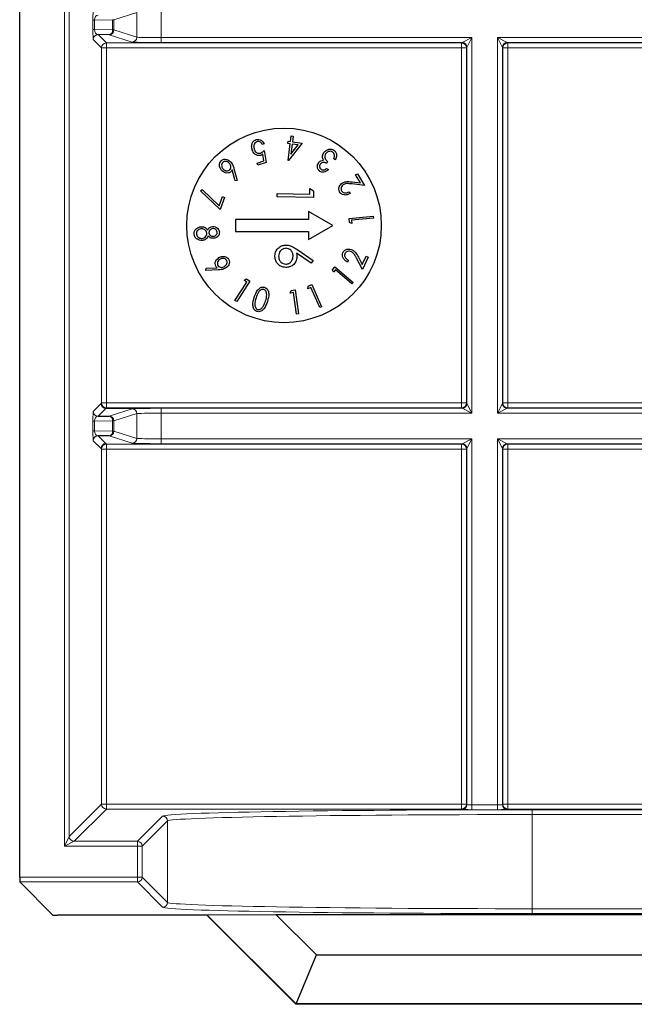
# Model space of a CAD drawing. Header units: millimetres. Extents: x 5 to 418, y 2 to 292.
# Tile 62 of 85: x 313.22 to 317.44, y 77.15 to 83.9. Entities that reach past the tile are written whole.
import ezdxf

# ---------------------------------------------------------------- set-up
doc = ezdxf.new("R2010")
doc.units = ezdxf.units.MM

msp = doc.modelspace()

# ---------------------------------------------------------------- linework, layer by layer
at = {"color": 7, "linetype": 'Continuous', "lineweight": 25}
for p, q in [((313.2239, 78.0243), (313.2239, 88.7996)), ((313.8363, 83.7981), (313.7611, 83.7994)), ((315.0802, 83.0665), (315.0853, 83.1047)), ((315.0853, 83.1047), (315.0992, 83.1029)), ((315.0992, 83.1029), (315.0941, 83.0647)), ((314.8993, 83.0511), (314.8858, 83.0466)), ((315.0614, 83.053), (315.0635, 83.0687)), ((315.0782, 83.0508), (315.0614, 83.053)), ((315.0629, 82.9364), (315.0782, 83.0508)), ((315.0635, 83.0687), (315.0802, 83.0665)), ((315.1601, 83.0558), (315.0657, 82.936)), ((315.092, 83.0489), (315.0828, 82.9805)), ((315.0828, 82.9805), (315.1326, 83.0435)), ((315.1326, 83.0435), (315.092, 83.0489)), ((315.0941, 83.0647), (315.1601, 83.0558)), ((314.8979, 82.9345), (314.8903, 82.9798)), ((314.8994, 83.0053), (314.913, 82.9228)), ((314.8509, 82.9191), (314.8979, 82.9345)), ((314.8558, 82.904), (314.8509, 82.9191)), ((314.913, 82.9228), (314.8558, 82.904)), ((315.0657, 82.936), (315.0629, 82.9364)), ((315.3344, 82.9296), (315.326, 82.917)), ((315.3273, 82.8828), (315.3392, 82.875)), ((315.3887, 82.9415), (315.3773, 82.949)), ((314.7, 82.7969), (314.6796, 82.8719)), ((314.6923, 82.8818), (314.7145, 82.7984)), ((315.5258, 82.838), (315.5396, 82.8461)), ((315.5586, 82.7827), (315.5258, 82.838)), ((315.5396, 82.8461), (315.5879, 82.7648)), ((314.7145, 82.7984), (314.7, 82.7969)), ((315.5879, 82.7648), (315.5018, 82.7756)), ((315.5026, 82.7897), (315.5586, 82.7827)), ((314.4638, 82.7289), (314.4743, 82.7372)), ((314.597, 82.6006), (314.4638, 82.7289)), ((314.4743, 82.7372), (314.5898, 82.6263)), ((314.5898, 82.6263), (314.6128, 82.6888)), ((314.6275, 82.6834), (314.597, 82.6006)), ((314.6128, 82.6888), (314.6275, 82.6834)), ((314.9876, 82.6875), (314.9881, 82.7099)), ((315.2376, 82.6823), (314.9876, 82.6875)), ((314.9881, 82.7099), (315.2124, 82.7052)), ((315.2124, 82.7052), (315.2132, 82.7437)), ((315.2132, 82.7437), (315.2385, 82.7285)), ((315.2385, 82.7285), (315.2376, 82.6823)), ((315.4814, 82.721), (315.4882, 82.7095)), ((315.3689, 82.4916), (315.2022, 82.5878)), ((315.2022, 82.5878), (315.2022, 82.5332)), ((315.481, 82.5398), (315.6467, 82.5543)), ((315.6467, 82.5543), (315.6479, 82.5406)), ((314.7022, 82.5332), (314.7022, 82.4499)), ((315.2022, 82.5332), (314.7022, 82.5332)), ((315.2022, 82.3954), (315.3689, 82.4916)), ((315.4834, 82.5127), (315.481, 82.5398)), ((315.5003, 82.5058), (315.4834, 82.5127)), ((315.6479, 82.5406), (315.4984, 82.5275)), ((315.4984, 82.5275), (315.5003, 82.5058)), ((314.7022, 82.4499), (315.2022, 82.4499)), ((315.2022, 82.4499), (315.2022, 82.3954)), ((315.221, 82.2338), (315.1214, 82.302)), ((315.1224, 82.3278), (315.2349, 82.2508)), ((315.5707, 82.2234), (315.5979, 82.2815)), ((315.6124, 82.2747), (315.5725, 82.1892)), ((315.5979, 82.2815), (315.6124, 82.2747)), ((315.2349, 82.2508), (315.221, 82.2338)), ((315.3665, 82.1872), (315.3842, 82.208)), ((315.3842, 82.208), (315.51, 82.1012)), ((315.4763, 82.2524), (315.4706, 82.2404)), ((315.5725, 82.1892), (315.5329, 82.2663)), ((315.545, 82.2735), (315.5707, 82.2234)), ((314.4992, 82.1832), (314.5007, 82.1975)), ((314.5849, 82.1863), (314.4992, 82.1832)), ((314.5007, 82.1975), (314.578, 82.2009)), ((315.3735, 82.1704), (315.3665, 82.1872)), ((315.3876, 82.187), (315.3735, 82.1704)), ((315.5011, 82.0907), (315.3876, 82.187)), ((314.6994, 81.9773), (314.7806, 82.1033)), ((314.801, 82.1095), (314.711, 81.9699)), ((314.7623, 82.1152), (314.7781, 82.1243)), ((314.7806, 82.1033), (314.7623, 82.1152)), ((314.7781, 82.1243), (314.801, 82.1095)), ((315.1995, 82.0563), (315.2005, 82.0745)), ((315.2005, 82.0745), (315.2255, 82.0856)), ((315.2255, 82.0856), (315.2928, 81.9337)), ((315.51, 82.1012), (315.5011, 82.0907)), ((315.078, 82.0282), (315.0839, 82.0456)), ((315.0997, 82.0315), (315.078, 82.0282)), ((315.0839, 82.0456), (315.111, 82.0497)), ((315.1219, 81.8834), (315.0997, 82.0315)), ((315.111, 82.0497), (315.1356, 81.8854)), ((315.2195, 82.0651), (315.1995, 82.0563)), ((315.2802, 81.9281), (315.2195, 82.0651)), ((314.711, 81.9699), (314.6994, 81.9773)), ((315.1356, 81.8854), (315.1219, 81.8834)), ((315.2928, 81.9337), (315.2802, 81.9281)), ((313.7611, 81.1838), (313.8363, 81.1851)), ((313.8363, 81.0481), (313.7611, 81.0494)), ((313.4517, 77.7638), (313.2244, 77.991)), ((314.5057, 77.7632), (313.485, 77.7632)), ((314.5067, 77.7656), (314.5057, 77.7632)), ((315.1165, 77.1524), (314.5057, 77.7632)), ((314.5067, 77.7656), (314.9795, 77.769)), ((315.1175, 77.1549), (314.5067, 77.7656)), ((314.9795, 77.769), (321.425, 77.769)), ((314.9795, 77.769), (315.257, 77.4916)), ((315.1175, 77.1549), (315.257, 77.4916)), ((315.257, 77.4916), (321.1475, 77.4916)), ((315.1175, 77.1549), (315.1165, 77.1524)), ((321.288, 77.1524), (315.1165, 77.1524)), ((321.287, 77.1549), (315.1175, 77.1549))]:
    msp.add_line(p, q, dxfattribs=at)
at = {"color": 7, "linetype": 'Continuous', "lineweight": 18}
for p, q in [((313.5303, 78.2363), (313.5303, 88.7996)), ((313.5636, 88.7996), (313.5636, 78.3029)), ((313.7261, 83.8336), (313.7261, 83.8996)), ((313.7261, 83.8996), (313.7359, 83.8996)), ((313.8599, 83.9018), (313.7359, 83.8996)), ((313.7359, 83.8996), (313.7359, 83.8336)), ((313.8599, 83.8314), (313.8599, 83.9018)), ((313.8696, 83.9018), (313.8599, 83.9018)), ((314.0268, 83.9512), (313.8696, 83.9018)), ((313.8696, 83.9018), (313.8696, 83.8314)), ((314.0268, 83.782), (314.0268, 83.9512)), ((314.1932, 83.9545), (314.1932, 83.7787)), ((313.7261, 83.8336), (313.7359, 83.8336)), ((313.7359, 83.8336), (313.8599, 83.8314)), ((313.8696, 83.8314), (313.8599, 83.8314)), ((313.8696, 83.8314), (314.0268, 83.782)), ((313.785, 83.7088), (313.7278, 83.766)), ((313.7611, 83.7994), (313.8183, 83.7422)), ((313.9936, 83.7487), (313.8363, 83.7981)), ((314.1932, 83.7787), (314.1932, 83.7454)), ((314.1932, 83.7787), (316.3227, 83.7787)), ((316.256, 83.7454), (316.3227, 83.7787)), ((316.3227, 83.7787), (316.2894, 83.712)), ((316.3227, 83.7787), (316.3227, 81.2045)), ((316.4985, 83.7787), (319.906, 83.7787)), ((316.4985, 81.2045), (316.4985, 83.7787)), ((316.5318, 83.712), (316.4985, 83.7787)), ((316.4985, 83.7787), (316.5651, 83.7454)), ((313.785, 81.2743), (313.785, 83.7088)), ((313.785, 83.7088), (313.8183, 83.7088)), ((313.8183, 83.7422), (316.2528, 83.7422)), ((313.8183, 83.7088), (313.8183, 83.7422)), ((313.8183, 83.7088), (313.8183, 81.2743)), ((316.2528, 83.7088), (313.8183, 83.7088)), ((316.256, 83.7454), (314.1932, 83.7454)), ((316.2528, 83.7422), (316.256, 83.7454)), ((316.2528, 83.7088), (316.2528, 83.7422)), ((316.2528, 81.2743), (316.2528, 83.7088)), ((316.2528, 83.7088), (316.2862, 83.7088)), ((316.2894, 83.712), (316.2862, 83.7088)), ((316.2862, 83.7088), (316.2862, 81.2743)), ((316.2894, 81.2711), (316.2894, 83.712)), ((316.5318, 83.712), (316.5318, 81.2711)), ((316.535, 83.7088), (316.5318, 83.712)), ((316.535, 81.2743), (316.535, 83.7088)), ((316.5683, 83.7088), (316.535, 83.7088)), ((319.8394, 83.7454), (316.5651, 83.7454)), ((316.5651, 83.7454), (316.5683, 83.7422)), ((316.5683, 83.7422), (319.8362, 83.7422)), ((316.5683, 83.7422), (316.5683, 83.7088)), ((316.5683, 83.7088), (316.5683, 81.2743)), ((319.8362, 83.7088), (316.5683, 83.7088)), ((313.7278, 81.2171), (313.7812, 81.2705)), ((313.7812, 81.2705), (313.785, 81.2743)), ((313.785, 81.2743), (313.8183, 81.2743)), ((313.8183, 81.241), (313.8183, 81.2743)), ((313.8183, 81.2743), (316.2528, 81.2743)), ((316.2528, 81.2743), (316.2862, 81.2743)), ((316.2528, 81.241), (316.2528, 81.2743)), ((316.2862, 81.2743), (316.2894, 81.2711)), ((316.2894, 81.2711), (316.3227, 81.2045)), ((316.4985, 81.2045), (316.5318, 81.2711)), ((316.5318, 81.2711), (316.535, 81.2743)), ((316.5683, 81.2743), (316.535, 81.2743)), ((316.5683, 81.2743), (316.5683, 81.241)), ((316.5683, 81.2743), (319.8362, 81.2743)), ((313.8145, 81.2372), (313.7611, 81.1838)), ((313.8183, 81.241), (313.8145, 81.2372)), ((314.0356, 81.2372), (313.8145, 81.2372)), ((316.2528, 81.241), (313.8183, 81.241)), ((313.8363, 81.1851), (313.9936, 81.2345)), ((314.0268, 81.2012), (313.8696, 81.1518)), ((314.0268, 81.032), (314.0268, 81.2012)), ((314.1932, 81.2378), (316.256, 81.2378)), ((314.1932, 81.2045), (314.1932, 81.2378)), ((314.1932, 81.2045), (314.1932, 81.0287)), ((316.3227, 81.2045), (314.1932, 81.2045)), ((316.256, 81.2378), (316.2528, 81.241)), ((316.3227, 81.2045), (316.256, 81.2378)), ((316.5651, 81.2378), (316.4985, 81.2045)), ((319.906, 81.2045), (316.4985, 81.2045)), ((316.5683, 81.241), (316.5651, 81.2378)), ((316.5651, 81.2378), (319.8394, 81.2378)), ((319.8362, 81.241), (316.5683, 81.241)), ((313.7261, 81.0836), (313.7261, 81.1496)), ((313.7261, 81.1496), (313.7359, 81.1496)), ((313.8599, 81.1518), (313.7359, 81.1496)), ((313.7359, 81.1496), (313.7359, 81.0836)), ((313.8599, 81.0814), (313.8599, 81.1518)), ((313.8696, 81.1518), (313.8599, 81.1518)), ((313.8696, 81.1518), (313.8696, 81.0814)), ((313.7261, 81.0836), (313.7359, 81.0836)), ((313.7359, 81.0836), (313.8599, 81.0814)), ((313.8696, 81.0814), (313.8599, 81.0814)), ((313.8696, 81.0814), (314.0268, 81.032)), ((313.7812, 80.9626), (313.7278, 81.016)), ((313.7611, 81.0494), (313.8145, 80.996)), ((313.8145, 80.996), (313.8183, 80.9922)), ((313.8183, 80.9922), (316.2528, 80.9922)), ((313.8183, 80.9588), (313.8183, 80.9922)), ((313.9936, 80.9987), (313.8363, 81.0481)), ((314.1932, 81.0287), (314.1932, 80.9954)), ((314.1932, 81.0287), (316.3227, 81.0287)), ((316.256, 80.9954), (314.1932, 80.9954)), ((316.2528, 80.9922), (316.256, 80.9954)), ((316.2528, 80.9588), (316.2528, 80.9922)), ((316.256, 80.9954), (316.3227, 81.0287)), ((316.3227, 81.0287), (316.2894, 80.962)), ((316.3227, 81.0287), (316.3227, 78.52)), ((316.4985, 81.0287), (319.906, 81.0287)), ((316.4985, 78.52), (316.4985, 81.0287)), ((316.5318, 80.962), (316.4985, 81.0287)), ((316.4985, 81.0287), (316.5651, 80.9954)), ((319.8394, 80.9954), (316.5651, 80.9954)), ((316.5651, 80.9954), (316.5683, 80.9922)), ((316.5683, 80.9922), (319.8362, 80.9922)), ((316.5683, 80.9588), (316.5683, 80.9922)), ((313.785, 80.9588), (313.7812, 80.9626)), ((313.785, 78.5243), (313.785, 80.9588)), ((313.785, 80.9588), (313.8183, 80.9588)), ((313.8183, 80.9588), (313.8183, 78.5243)), ((316.2528, 80.9588), (313.8183, 80.9588)), ((316.2528, 78.5243), (316.2528, 80.9588)), ((316.2528, 80.9588), (316.2862, 80.9588)), ((316.2894, 80.962), (316.2862, 80.9588)), ((316.2862, 80.9588), (316.2862, 78.5243)), ((316.2894, 78.5211), (316.2894, 80.962)), ((316.5318, 80.962), (316.5318, 78.5211)), ((316.535, 80.9588), (316.5318, 80.962)), ((316.535, 78.5243), (316.535, 80.9588)), ((316.535, 80.9588), (316.5683, 80.9588)), ((316.5683, 80.9588), (316.5683, 78.5243)), ((319.8362, 80.9588), (316.5683, 80.9588)), ((313.5636, 78.3029), (313.785, 78.5243)), ((313.785, 78.5243), (313.8183, 78.5243)), ((313.8183, 78.491), (313.8183, 78.5243)), ((313.8183, 78.5243), (316.2528, 78.5243)), ((316.2528, 78.491), (316.2528, 78.5243)), ((316.2528, 78.5243), (316.2862, 78.5243)), ((316.2862, 78.5243), (316.2894, 78.5211)), ((316.3227, 78.52), (316.3227, 78.4866)), ((316.3227, 78.52), (316.4985, 78.52)), ((316.4985, 78.52), (316.4985, 78.4866)), ((316.5318, 78.5211), (316.535, 78.5243)), ((316.535, 78.5243), (316.5683, 78.5243)), ((316.5683, 78.491), (316.5683, 78.5243)), ((316.5683, 78.5243), (319.8362, 78.5243)), ((313.8183, 78.491), (313.5969, 78.2696)), ((316.2528, 78.491), (313.8183, 78.491)), ((314.0303, 78.2696), (314.2036, 78.4429)), ((316.256, 78.4878), (316.2528, 78.491)), ((316.4985, 78.4866), (316.3227, 78.4866)), ((316.5683, 78.491), (316.5651, 78.4878)), ((319.8362, 78.491), (316.5683, 78.491)), ((316.7365, 78.4863), (319.668, 78.4863)), ((316.7365, 78.4863), (316.7365, 78.453)), ((316.7365, 78.453), (316.7365, 77.8076)), ((319.668, 78.453), (316.7365, 78.453)), ((314.2369, 78.4096), (314.0636, 78.2363)), ((314.2369, 77.851), (314.2369, 78.4096)), ((313.5303, 78.2363), (313.5636, 78.3029)), ((313.5969, 78.2696), (313.5303, 78.2363)), ((314.0303, 78.2363), (313.5303, 78.2363)), ((313.5969, 78.2696), (314.0303, 78.2696)), ((314.0303, 78.2696), (314.0303, 78.2363)), ((314.0303, 78.0243), (314.0303, 78.2363)), ((314.0303, 78.2363), (314.0636, 78.2363)), ((314.0636, 78.2363), (314.0636, 78.0243)), ((313.2239, 78.0243), (314.0303, 78.0243)), ((314.0303, 78.0243), (314.0303, 77.991)), ((314.0303, 78.0243), (314.0636, 78.0243)), ((314.0636, 78.0243), (314.2369, 77.851)), ((314.0303, 77.991), (313.2244, 77.991)), ((314.2036, 77.8177), (314.0303, 77.991)), ((316.7365, 77.8076), (316.7365, 77.7743)), ((316.7365, 77.8076), (319.668, 77.8076)), ((319.668, 77.7743), (316.7365, 77.7743))]:
    msp.add_line(p, q, dxfattribs=at)
at = {"color": 7, "linetype": 'Continuous', "lineweight": 25}
msp.add_circle((315.0356, 82.4916), 0.6667, dxfattribs=at)
at = {"color": 7, "linetype": 'Continuous', "lineweight": 18}
for centre, radius, start, end in [((313.8299, 83.8276), 0.0302, 282.23793, 7.22506), ((313.8363, 83.8314), 0.0333, 270.10474, 359.97481), ((313.7611, 83.766), 0.0333, 90.02044, 179.97956), ((313.9935, 83.782), 0.0333, 270.10474, 359.97481), ((313.8183, 83.7088), 0.0333, 90.02044, 179.97956), ((316.2528, 83.7088), 0.0333, 0.02044, 89.97956), ((316.256, 83.712), 0.0333, 0.02044, 89.97956), ((316.5651, 83.712), 0.0333, 90.02044, 179.97956), ((316.5683, 83.7088), 0.0333, 90.02044, 179.97956), ((313.8183, 81.2743), 0.0333, 180.02044, 269.97956), ((316.2528, 81.2743), 0.0333, 270.02044, 359.97956), ((316.256, 81.2711), 0.0333, 270.02044, 359.97956), ((316.5651, 81.2711), 0.0333, 180.02044, 269.97956), ((316.5683, 81.2743), 0.0333, 180.02044, 269.97956), ((313.7611, 81.2171), 0.0333, 180.02044, 269.97956), ((313.9935, 81.2011), 0.0333, 0.02519, 89.89526), ((313.8299, 81.1556), 0.0302, 352.77494, 77.76207), ((313.8363, 81.1518), 0.0333, 0.02519, 89.89526), ((313.8299, 81.0776), 0.0302, 282.23793, 7.22506), ((313.8363, 81.0814), 0.0333, 270.10474, 359.97481), ((313.7611, 81.016), 0.0333, 90.02044, 179.97956), ((313.8145, 80.9626), 0.0333, 90.02044, 179.97956), ((313.8183, 80.9588), 0.0333, 90.02044, 179.97956), ((313.9935, 81.032), 0.0333, 270.10474, 359.97481), ((316.2528, 80.9588), 0.0333, 0.02044, 89.97956), ((316.256, 80.962), 0.0333, 0.02044, 89.97956), ((316.5651, 80.962), 0.0333, 90.02044, 179.97956), ((316.5683, 80.9588), 0.0333, 90.02044, 179.97956), ((313.8183, 78.5243), 0.0333, 180.02044, 269.97956), ((316.2528, 78.5243), 0.0333, 270.02044, 359.97956), ((316.256, 78.5211), 0.0333, 270.02044, 359.97956), ((316.5651, 78.5211), 0.0333, 180.02044, 269.97956), ((316.5683, 78.5243), 0.0333, 180.02044, 269.97956), ((314.2035, 78.4095), 0.0333, 0.02044, 89.97956), ((313.5969, 78.3029), 0.0333, 180.02044, 269.97956), ((314.0303, 78.2363), 0.0333, 0.02044, 89.97956), ((314.0303, 78.0243), 0.0333, 270.02044, 359.97956), ((314.2035, 77.8511), 0.0333, 270.02044, 359.97956)]:
    msp.add_arc(centre, radius, start, end, dxfattribs=at)
for centre, major_axis, ratio, start_param, end_param in [((313.7278, 83.9005), (0, 0.0667), 0.025118, 0.025129, 1.583584), ((313.7611, 83.9005), (0.0022, 0.0333), 0.755078, 0.087257, 1.645712), ((313.7278, 83.8327), (0, 0.0667), 0.025118, 1.558009, 3.116464), ((313.7611, 83.8327), (-0.0022, 0.0333), 0.755078, 1.49588, 3.054336), ((314.1932, 83.7822), (0.1667, 0), 0.020946, 3.197091, 4.712389), ((314.1932, 83.7489), (0.2, 0), 0.017455, 3.197091, 4.712389), ((313.7278, 81.1505), (0, 0.0667), 0.025118, 0.025129, 1.583584), ((314.1932, 81.2343), (0.2, 0), 0.017455, 1.570796, 3.086094), ((314.1932, 81.201), (0.1667, 0), 0.020946, 1.570796, 3.086094), ((313.7611, 81.1505), (0.0022, 0.0333), 0.755078, 0.087257, 1.645712), ((313.7278, 81.0827), (0, 0.0667), 0.025118, 1.558009, 3.116464), ((313.7611, 81.0827), (-0.0022, 0.0333), 0.755078, 1.49588, 3.054336), ((314.1932, 80.9989), (0.2, 0), 0.017455, 3.197091, 4.712389), ((314.1932, 81.0322), (0.1667, 0), 0.020946, 3.197091, 4.712389), ((316.3227, 78.5211), (0.0333, 0), 0.03491, 3.159046, 4.712389), ((316.4985, 78.5211), (0.0333, 0), 0.03491, 4.712389, 6.265732), ((316.7365, 78.4421), (2.5333, 0), 0.017455, 1.570796, 3.124139), ((316.7365, 78.4088), (2.5, 0), 0.017688, 1.570796, 3.124139), ((316.3227, 78.4878), (0.0667, 0), 0.017455, 3.159046, 4.712389), ((316.4985, 78.4878), (0.0667, 0), 0.017455, 4.712389, 6.265732), ((316.7365, 77.8518), (2.5, 0), 0.017688, 3.159046, 4.712389), ((316.7365, 77.8185), (2.5333, 0), 0.017455, 3.159046, 4.712389)]:
    msp.add_ellipse(centre, major_axis=major_axis, ratio=ratio, start_param=start_param, end_param=end_param, dxfattribs=at)
at = {"color": 7, "linetype": 'Continuous', "lineweight": 25}
for centre, major_axis, start_param, end_param in [((313.2245, 78.0243), (0, 0.0333), 1.570796, 3.124139), ((313.485, 77.7638), (0.0333, 0), 3.159046, 4.712389)]:
    msp.add_ellipse(centre, major_axis=major_axis, ratio=0.017455, start_param=start_param, end_param=end_param, dxfattribs=at)
for points, knots in [([(314.8174, 83.0095), (314.8155, 83.0173), (314.8119, 83.0327), (314.8161, 83.055), (314.8279, 83.0724), (314.8394, 83.0775), (314.8452, 83.0801)], [0, 0, 0, 0, 0.280491, 0.560353, 0.780078, 1, 1, 1, 1]), ([(314.8492, 83.0651), (314.8442, 83.0623), (314.8341, 83.0567), (314.8265, 83.0365), (314.8294, 83.0221), (314.8311, 83.0133)], [0, 0, 0, 0, 0.278725, 0.559911, 1, 1, 1, 1]), ([(314.8452, 83.0801), (314.8514, 83.0813), (314.8639, 83.0836), (314.8855, 83.0736), (314.8941, 83.0596), (314.8993, 83.0511)], [0, 0, 0, 0, 0.2799798, 0.560557, 1, 1, 1, 1]), ([(314.8858, 83.0466), (314.8837, 83.0503), (314.8795, 83.0576), (314.8696, 83.0644), (314.8589, 83.0671), (314.8524, 83.0658), (314.8492, 83.0651)], [0, 0, 0, 0, 0.280652, 0.559908, 0.780152, 1, 1, 1, 1]), ([(314.8757, 82.9717), (314.8685, 82.9704), (314.854, 82.968), (314.83, 82.982), (314.8222, 82.9991), (314.8174, 83.0095)], [0, 0, 0, 0, 0.279536, 0.560216, 1, 1, 1, 1]), ([(314.8311, 83.0133), (314.8331, 83.0084), (314.8371, 82.9987), (314.8484, 82.9887), (314.8618, 82.9847), (314.8699, 82.9866), (314.8739, 82.9875)], [0, 0, 0, 0, 0.280655, 0.560141, 0.779801, 1, 1, 1, 1]), ([(314.8739, 82.9875), (314.8792, 82.9901), (314.8886, 82.9947), (314.8961, 83.002), (314.8994, 83.0053)], [0, 0, 0, 0, 0.559026, 1, 1, 1, 1]), ([(314.8903, 82.9798), (314.8877, 82.978), (314.8832, 82.9746), (314.878, 82.9726), (314.8757, 82.9717)], [0, 0, 0, 0, 0.56009, 1, 1, 1, 1]), ([(315.2992, 82.9591), (315.2996, 82.965), (315.3003, 82.9756), (315.3055, 82.9847), (315.3078, 82.9887)], [0, 0, 0, 0, 0.559473, 1, 1, 1, 1]), ([(315.3052, 82.9382), (315.3034, 82.9419), (315.3, 82.9485), (315.2995, 82.9558), (315.2992, 82.9591)], [0, 0, 0, 0, 0.559723, 1, 1, 1, 1]), ([(315.3078, 82.9887), (315.3126, 82.9945), (315.3221, 83.006), (315.3416, 83.0148), (315.3613, 83.0154), (315.3718, 83.0099), (315.3771, 83.0072)], [0, 0, 0, 0, 0.2801547, 0.5599713, 0.7799976, 1, 1, 1, 1]), ([(315.3201, 82.9823), (315.3175, 82.9771), (315.3125, 82.9667), (315.3152, 82.9449), (315.3271, 82.9354), (315.3344, 82.9296)], [0, 0, 0, 0, 0.280509, 0.560297, 1, 1, 1, 1]), ([(315.368, 82.9939), (315.3634, 82.9963), (315.3541, 83.0011), (315.3393, 82.9984), (315.3276, 82.9919), (315.3226, 82.9855), (315.3201, 82.9823)], [0, 0, 0, 0, 0.2794889, 0.5587051, 0.7792703, 1, 1, 1, 1]), ([(315.3814, 82.9742), (315.38, 82.9786), (315.3776, 82.9866), (315.371, 82.9917), (315.368, 82.9939)], [0, 0, 0, 0, 0.558586, 1, 1, 1, 1]), ([(315.3771, 83.0072), (315.3824, 83.0027), (315.3929, 82.9938), (315.3986, 82.9684), (315.3925, 82.9517), (315.3887, 82.9415)], [0, 0, 0, 0, 0.2798176, 0.5596977, 1, 1, 1, 1]), ([(315.3773, 82.949), (315.3789, 82.9536), (315.3819, 82.9618), (315.3815, 82.9704), (315.3814, 82.9742)], [0, 0, 0, 0, 0.560685, 1, 1, 1, 1]), ([(314.6087, 82.868), (314.6043, 82.8735), (314.5954, 82.8843), (314.5911, 82.9039), (314.594, 82.9221), (314.6009, 82.9307), (314.6043, 82.935)], [0, 0, 0, 0, 0.28042, 0.560078, 0.780227, 1, 1, 1, 1]), ([(314.6043, 82.935), (314.6101, 82.9389), (314.6215, 82.9468), (314.6474, 82.9453), (314.6614, 82.9344), (314.67, 82.9277)], [0, 0, 0, 0, 0.27964, 0.560233, 1, 1, 1, 1]), ([(314.6152, 82.923), (314.6123, 82.9192), (314.6066, 82.9115), (314.6073, 82.8977), (314.6113, 82.8861), (314.6161, 82.8805), (314.6185, 82.8776)], [0, 0, 0, 0, 0.278324, 0.558262, 0.779056, 1, 1, 1, 1]), ([(314.6604, 82.9181), (314.6568, 82.9212), (314.6497, 82.9275), (314.6366, 82.9307), (314.6242, 82.9298), (314.6182, 82.9253), (314.6152, 82.923)], [0, 0, 0, 0, 0.280405, 0.560413, 0.780383, 1, 1, 1, 1]), ([(314.6638, 82.8727), (314.6667, 82.8765), (314.6724, 82.8842), (314.6717, 82.898), (314.6677, 82.9095), (314.6628, 82.9152), (314.6604, 82.9181)], [0, 0, 0, 0, 0.278375, 0.558341, 0.779029, 1, 1, 1, 1]), ([(314.67, 82.9277), (314.6757, 82.9198), (314.6859, 82.9058), (314.6904, 82.8891), (314.6923, 82.8818)], [0, 0, 0, 0, 0.55878, 1, 1, 1, 1]), ([(315.2816, 82.862), (315.277, 82.8661), (315.2679, 82.8742), (315.2634, 82.8913), (315.2649, 82.9071), (315.2694, 82.9155), (315.2716, 82.9198)], [0, 0, 0, 0, 0.279273, 0.558925, 0.779467, 1, 1, 1, 1]), ([(315.2716, 82.9198), (315.2738, 82.9228), (315.2784, 82.9287), (315.2898, 82.9363), (315.2994, 82.9375), (315.3052, 82.9382)], [0, 0, 0, 0, 0.280619, 0.561007, 1, 1, 1, 1]), ([(315.2837, 82.9117), (315.2819, 82.9083), (315.2784, 82.9013), (315.2792, 82.8903), (315.2833, 82.8811), (315.2881, 82.8773), (315.2905, 82.8754)], [0, 0, 0, 0, 0.279907, 0.559807, 0.77977, 1, 1, 1, 1]), ([(315.326, 82.917), (315.3221, 82.9191), (315.3142, 82.9233), (315.3015, 82.9241), (315.2904, 82.9199), (315.2859, 82.9144), (315.2837, 82.9117)], [0, 0, 0, 0, 0.280439, 0.560399, 0.780021, 1, 1, 1, 1]), ([(315.2905, 82.8754), (315.294, 82.8738), (315.3009, 82.8704), (315.3148, 82.8733), (315.3226, 82.8792), (315.3273, 82.8828)], [0, 0, 0, 0, 0.279195, 0.558741, 1, 1, 1, 1]), ([(314.6716, 82.8598), (314.6661, 82.8561), (314.655, 82.8487), (314.6301, 82.851), (314.6168, 82.8616), (314.6087, 82.868)], [0, 0, 0, 0, 0.279205, 0.560335, 1, 1, 1, 1]), ([(314.6185, 82.8776), (314.6221, 82.8745), (314.6293, 82.8682), (314.6423, 82.865), (314.6548, 82.8659), (314.6608, 82.8704), (314.6638, 82.8727)], [0, 0, 0, 0, 0.2803911, 0.5602671, 0.7803168, 1, 1, 1, 1]), ([(314.6796, 82.8719), (314.6785, 82.8694), (314.6763, 82.865), (314.673, 82.8614), (314.6716, 82.8598)], [0, 0, 0, 0, 0.560106, 1, 1, 1, 1]), ([(315.3392, 82.875), (315.3348, 82.8708), (315.326, 82.8626), (315.3103, 82.8561), (315.2943, 82.8554), (315.2859, 82.8598), (315.2816, 82.862)], [0, 0, 0, 0, 0.280726, 0.560477, 0.780265, 1, 1, 1, 1]), ([(315.4162, 82.7207), (315.4134, 82.7271), (315.408, 82.7399), (315.4137, 82.7591), (315.4236, 82.7737), (315.4325, 82.7799), (315.437, 82.783)], [0, 0, 0, 0, 0.278897, 0.558314, 0.779051, 1, 1, 1, 1]), ([(315.4442, 82.7715), (315.4403, 82.7687), (315.4326, 82.763), (315.4269, 82.7508), (315.4255, 82.7383), (315.4286, 82.7315), (315.4302, 82.7281)], [0, 0, 0, 0, 0.280118, 0.55997, 0.779982, 1, 1, 1, 1]), ([(315.437, 82.783), (315.4439, 82.7863), (315.4554, 82.7917), (315.4731, 82.7923), (315.4879, 82.7914), (315.4977, 82.7903), (315.5026, 82.7897)], [0, 0, 0, 0, 0.338987, 0.559154, 0.779563, 1, 1, 1, 1]), ([(315.5018, 82.7756), (315.4952, 82.7764), (315.4842, 82.7777), (315.469, 82.7786), (315.4559, 82.7773), (315.4481, 82.7734), (315.4442, 82.7715)], [0, 0, 0, 0, 0.340376, 0.560583, 0.780282, 1, 1, 1, 1]), ([(315.4882, 82.7095), (315.4813, 82.7062), (315.4676, 82.6997), (315.4461, 82.6995), (315.4271, 82.7063), (315.4198, 82.7159), (315.4162, 82.7207)], [0, 0, 0, 0, 0.280614, 0.560443, 0.780355, 1, 1, 1, 1]), ([(315.4302, 82.7281), (315.4337, 82.7239), (315.4407, 82.7155), (315.4608, 82.7123), (315.4736, 82.7177), (315.4814, 82.721)], [0, 0, 0, 0, 0.2789381, 0.5590805, 1, 1, 1, 1]), ([(314.42, 82.431), (314.42, 82.4383), (314.4198, 82.4529), (314.4329, 82.4694), (314.4486, 82.4793), (314.4598, 82.4814), (314.4654, 82.4825)], [0, 0, 0, 0, 0.279834, 0.558404, 0.779241, 1, 1, 1, 1]), ([(314.4654, 82.4825), (314.4716, 82.4825), (314.4819, 82.4826), (314.4953, 82.477), (314.5048, 82.4694), (314.5098, 82.4631), (314.5123, 82.46)], [0, 0, 0, 0, 0.339366, 0.559457, 0.779606, 1, 1, 1, 1]), ([(314.5123, 82.46), (314.5143, 82.4634), (314.5183, 82.4704), (314.5294, 82.48), (314.5395, 82.4823), (314.5457, 82.4837)], [0, 0, 0, 0, 0.280846, 0.561328, 1, 1, 1, 1]), ([(314.5457, 82.4837), (314.5519, 82.4835), (314.5643, 82.4831), (314.5796, 82.474), (314.5896, 82.4613), (314.5916, 82.4518), (314.5926, 82.447)], [0, 0, 0, 0, 0.279728, 0.559451, 0.77981, 1, 1, 1, 1]), ([(314.4414, 82.3962), (314.4381, 82.3985), (314.4315, 82.4029), (314.4231, 82.4148), (314.4212, 82.4249), (314.42, 82.431)], [0, 0, 0, 0, 0.280481, 0.560682, 1, 1, 1, 1]), ([(314.4662, 82.4685), (314.4613, 82.4675), (314.4516, 82.4654), (314.4407, 82.456), (314.4353, 82.4441), (314.4355, 82.4362), (314.4356, 82.4323)], [0, 0, 0, 0, 0.27999, 0.559357, 0.779482, 1, 1, 1, 1]), ([(314.4356, 82.4323), (314.4366, 82.4273), (314.4387, 82.4172), (314.4499, 82.4075), (314.4621, 82.4026), (314.4702, 82.4028), (314.4742, 82.4028)], [0, 0, 0, 0, 0.279553, 0.558594, 0.779234, 1, 1, 1, 1]), ([(314.5061, 82.4385), (314.5049, 82.4436), (314.5025, 82.4539), (314.4909, 82.4635), (314.4785, 82.4688), (314.4703, 82.4686), (314.4662, 82.4685)], [0, 0, 0, 0, 0.279057, 0.558794, 0.779369, 1, 1, 1, 1]), ([(314.4742, 82.4028), (314.479, 82.4039), (314.4888, 82.4061), (314.4993, 82.4155), (314.506, 82.4267), (314.5061, 82.4346), (314.5061, 82.4385)], [0, 0, 0, 0, 0.279796, 0.559918, 0.780093, 1, 1, 1, 1]), ([(314.5163, 82.4194), (314.5134, 82.414), (314.5088, 82.4052), (314.4981, 82.396), (314.4875, 82.3909), (314.4797, 82.3897), (314.4759, 82.3891)], [0, 0, 0, 0, 0.339754, 0.559634, 0.779751, 1, 1, 1, 1]), ([(314.5532, 82.4031), (314.5492, 82.403), (314.5413, 82.4028), (314.5277, 82.4075), (314.5206, 82.4149), (314.5163, 82.4194)], [0, 0, 0, 0, 0.280538, 0.560793, 1, 1, 1, 1]), ([(314.547, 82.4697), (314.543, 82.4688), (314.535, 82.4669), (314.5266, 82.459), (314.5211, 82.4498), (314.521, 82.4434), (314.5209, 82.4401)], [0, 0, 0, 0, 0.279497, 0.559694, 0.779993, 1, 1, 1, 1]), ([(314.5209, 82.4401), (314.522, 82.4362), (314.524, 82.4283), (314.5331, 82.4208), (314.5429, 82.4171), (314.5493, 82.4171), (314.5525, 82.4171)], [0, 0, 0, 0, 0.27891, 0.558484, 0.779287, 1, 1, 1, 1]), ([(314.5766, 82.446), (314.5757, 82.45), (314.5741, 82.4578), (314.5657, 82.4656), (314.5563, 82.4698), (314.5501, 82.4698), (314.547, 82.4697)], [0, 0, 0, 0, 0.279551, 0.559057, 0.779428, 1, 1, 1, 1]), ([(314.5525, 82.4171), (314.5563, 82.418), (314.564, 82.4198), (314.5727, 82.4272), (314.5769, 82.4367), (314.5767, 82.4429), (314.5766, 82.446)], [0, 0, 0, 0, 0.279754, 0.559695, 0.779479, 1, 1, 1, 1]), ([(314.5926, 82.447), (314.5923, 82.4408), (314.5917, 82.4285), (314.5807, 82.4144), (314.5674, 82.4058), (314.5579, 82.404), (314.5532, 82.4031)], [0, 0, 0, 0, 0.279089, 0.558655, 0.779335, 1, 1, 1, 1]), ([(314.4759, 82.3891), (314.4691, 82.3889), (314.457, 82.3887), (314.4461, 82.3939), (314.4414, 82.3962)], [0, 0, 0, 0, 0.559652, 1, 1, 1, 1]), ([(314.9727, 82.2832), (314.9743, 82.2943), (314.9775, 82.3166), (314.9983, 82.3414), (315.0241, 82.3552), (315.0416, 82.3566), (315.0504, 82.3573)], [0, 0, 0, 0, 0.27967, 0.559085, 0.779558, 1, 1, 1, 1]), ([(315.0504, 82.3573), (315.0593, 82.3562), (315.074, 82.3544), (315.0929, 82.3461), (315.108, 82.3375), (315.1176, 82.331), (315.1224, 82.3278)], [0, 0, 0, 0, 0.339374, 0.559486, 0.779731, 1, 1, 1, 1]), ([(314.5896, 82.2707), (314.5959, 82.2738), (314.6083, 82.2801), (314.6282, 82.2799), (314.6453, 82.2732), (314.6522, 82.2647), (314.6556, 82.2604)], [0, 0, 0, 0, 0.280377, 0.560037, 0.780268, 1, 1, 1, 1]), ([(315.0477, 82.2034), (315.0362, 82.205), (315.0134, 82.208), (314.9885, 82.2299), (314.9747, 82.2562), (314.9734, 82.2742), (314.9727, 82.2832)], [0, 0, 0, 0, 0.279631, 0.55896, 0.779478, 1, 1, 1, 1]), ([(315.0491, 82.3349), (315.0414, 82.3339), (315.0259, 82.3321), (315.0098, 82.3168), (315.0001, 82.2995), (314.9989, 82.2874), (314.9983, 82.2814)], [0, 0, 0, 0, 0.279059, 0.55882, 0.779303, 1, 1, 1, 1]), ([(314.9983, 82.2814), (314.999, 82.2737), (315.0002, 82.2583), (315.0126, 82.2403), (315.0287, 82.2282), (315.0408, 82.2267), (315.0468, 82.2259)], [0, 0, 0, 0, 0.280018, 0.559853, 0.779987, 1, 1, 1, 1]), ([(315.0468, 82.2259), (315.0546, 82.2269), (315.0704, 82.2289), (315.0865, 82.2449), (315.096, 82.2628), (315.0972, 82.2751), (315.0977, 82.2813)], [0, 0, 0, 0, 0.278754, 0.558605, 0.779147, 1, 1, 1, 1]), ([(315.1233, 82.276), (315.1218, 82.2651), (315.1188, 82.2433), (315.0983, 82.2193), (315.0735, 82.2051), (315.0563, 82.204), (315.0477, 82.2034)], [0, 0, 0, 0, 0.279638, 0.559326, 0.779527, 1, 1, 1, 1]), ([(315.0977, 82.2813), (315.0972, 82.2889), (315.0963, 82.3042), (315.0834, 82.3219), (315.0669, 82.3328), (315.055, 82.3342), (315.0491, 82.3349)], [0, 0, 0, 0, 0.280127, 0.559515, 0.779719, 1, 1, 1, 1]), ([(315.1214, 82.302), (315.1221, 82.2972), (315.1232, 82.2886), (315.1232, 82.2799), (315.1233, 82.276)], [0, 0, 0, 0, 0.5599103, 1, 1, 1, 1]), ([(315.4706, 82.2404), (315.4641, 82.2442), (315.451, 82.2518), (315.4386, 82.2695), (315.4336, 82.2889), (315.4374, 82.3003), (315.4393, 82.306)], [0, 0, 0, 0, 0.280613, 0.560469, 0.78036, 1, 1, 1, 1]), ([(315.4393, 82.306), (315.443, 82.3119), (315.4505, 82.3237), (315.4696, 82.3296), (315.4873, 82.3297), (315.4973, 82.3258), (315.5024, 82.3239)], [0, 0, 0, 0, 0.2788377, 0.558333, 0.7790711, 1, 1, 1, 1]), ([(315.4533, 82.2987), (315.4521, 82.2953), (315.4496, 82.2885), (315.4514, 82.2776), (315.4588, 82.2637), (315.4691, 82.2571), (315.4763, 82.2524)], [0, 0, 0, 0, 0.186786, 0.373589, 0.560709, 1, 1, 1, 1]), ([(315.497, 82.3116), (315.4925, 82.3131), (315.4835, 82.3163), (315.4701, 82.3141), (315.4591, 82.3083), (315.4552, 82.3019), (315.4533, 82.2987)], [0, 0, 0, 0, 0.28012, 0.560051, 0.780054, 1, 1, 1, 1]), ([(315.5329, 82.2663), (315.5298, 82.2722), (315.5247, 82.282), (315.5168, 82.2951), (315.5083, 82.3052), (315.5008, 82.3094), (315.497, 82.3116)], [0, 0, 0, 0, 0.340356, 0.560561, 0.780283, 1, 1, 1, 1]), ([(315.5024, 82.3239), (315.509, 82.32), (315.52, 82.3136), (315.5304, 82.2993), (315.5381, 82.2867), (315.5427, 82.2779), (315.545, 82.2735)], [0, 0, 0, 0, 0.339027, 0.55919, 0.779581, 1, 1, 1, 1]), ([(314.5682, 82.2114), (314.5657, 82.2175), (314.5609, 82.2299), (314.5684, 82.2536), (314.5816, 82.2642), (314.5896, 82.2707)], [0, 0, 0, 0, 0.279239, 0.560387, 1, 1, 1, 1]), ([(314.578, 82.2009), (314.5759, 82.2026), (314.5721, 82.2057), (314.5694, 82.2096), (314.5682, 82.2114)], [0, 0, 0, 0, 0.560037, 1, 1, 1, 1]), ([(314.5967, 82.2591), (314.5928, 82.2563), (314.5852, 82.2507), (314.5793, 82.2387), (314.5776, 82.2264), (314.5807, 82.2196), (314.5822, 82.2162)], [0, 0, 0, 0, 0.280343, 0.560391, 0.78042, 1, 1, 1, 1]), ([(314.5822, 82.2162), (314.5853, 82.2126), (314.5916, 82.2053), (314.6051, 82.2029), (314.6172, 82.2042), (314.6238, 82.2077), (314.627, 82.2094)], [0, 0, 0, 0, 0.278322, 0.558252, 0.779007, 1, 1, 1, 1]), ([(314.6415, 82.2524), (314.6384, 82.256), (314.6322, 82.2633), (314.6186, 82.2656), (314.6065, 82.2643), (314.6, 82.2609), (314.5967, 82.2591)], [0, 0, 0, 0, 0.278366, 0.558377, 0.779079, 1, 1, 1, 1]), ([(314.627, 82.2094), (314.6309, 82.2122), (314.6385, 82.2178), (314.6444, 82.2299), (314.6462, 82.2422), (314.6431, 82.249), (314.6415, 82.2524)], [0, 0, 0, 0, 0.280318, 0.560321, 0.780338, 1, 1, 1, 1]), ([(314.6556, 82.2604), (314.6582, 82.254), (314.6634, 82.2411), (314.6577, 82.2219), (314.6475, 82.2075), (314.6387, 82.2012), (314.6344, 82.1981)], [0, 0, 0, 0, 0.278542, 0.558068, 0.778993, 1, 1, 1, 1]), ([(314.6344, 82.1981), (314.6255, 82.1942), (314.6097, 82.1873), (314.5925, 82.1866), (314.5849, 82.1863)], [0, 0, 0, 0, 0.558734, 1, 1, 1, 1]), ([(314.8316, 81.9984), (314.8375, 82.016), (314.8463, 82.0422), (314.8705, 82.0647), (314.8884, 82.0703), (314.8974, 82.0685), (314.902, 82.0676)], [0, 0, 0, 0, 0.500588, 0.749778, 0.874957, 1, 1, 1, 1]), ([(314.8977, 82.0524), (314.8941, 82.053), (314.8868, 82.0541), (314.8729, 82.0484), (314.8552, 82.0291), (314.8484, 82.0082), (314.844, 81.9942)], [0, 0, 0, 0, 0.124645, 0.249784, 0.499032, 1, 1, 1, 1]), ([(314.9092, 81.9737), (314.9131, 81.9878), (314.919, 82.009), (314.9157, 82.0349), (314.9076, 82.0475), (314.901, 82.0508), (314.8977, 82.0524)], [0, 0, 0, 0, 0.500752, 0.750172, 0.875333, 1, 1, 1, 1]), ([(314.902, 82.0676), (314.9062, 82.0658), (314.9147, 82.0621), (314.9265, 82.0473), (314.934, 82.015), (314.9266, 81.9881), (314.9217, 81.9702)], [0, 0, 0, 0, 0.125085, 0.250332, 0.499708, 1, 1, 1, 1]), ([(314.8499, 81.9016), (314.8457, 81.9034), (314.8373, 81.9071), (314.8257, 81.9218), (314.8188, 81.9541), (314.8265, 81.9807), (314.8316, 81.9984)], [0, 0, 0, 0, 0.125022, 0.250201, 0.499437, 1, 1, 1, 1]), ([(314.844, 81.9942), (314.8396, 81.9801), (314.8331, 81.9591), (314.8368, 81.9332), (314.845, 81.9206), (314.8516, 81.9173), (314.8549, 81.9157)], [0, 0, 0, 0, 0.500919, 0.750212, 0.875371, 1, 1, 1, 1]), ([(314.9217, 81.9702), (314.9156, 81.9527), (314.9064, 81.9264), (314.8816, 81.9043), (314.8636, 81.8989), (314.8545, 81.9007), (314.8499, 81.9016)], [0, 0, 0, 0, 0.500354, 0.749719, 0.874939, 1, 1, 1, 1]), ([(314.8915, 81.9347), (314.8956, 81.9417), (314.9027, 81.9541), (314.9072, 81.9677), (314.9092, 81.9737)], [0, 0, 0, 0, 0.559735, 1, 1, 1, 1]), ([(314.8549, 81.9157), (314.859, 81.9152), (314.8673, 81.9141), (314.8812, 81.921), (314.8876, 81.9295), (314.8915, 81.9347)], [0, 0, 0, 0, 0.279071, 0.559449, 1, 1, 1, 1])]:
    msp.add_open_spline(points, degree=3, knots=knots, dxfattribs=at)
at = {"color": 7, "linetype": 'Continuous', "lineweight": 18}
msp.add_open_spline([(313.7812, 81.2705), (313.7817, 81.2662), (313.7827, 81.2574), (313.7904, 81.2464), (313.8014, 81.2387), (313.8102, 81.2377), (313.8145, 81.2372)], degree=3, dxfattribs=at)

doc.saveas('drawing.dxf')
